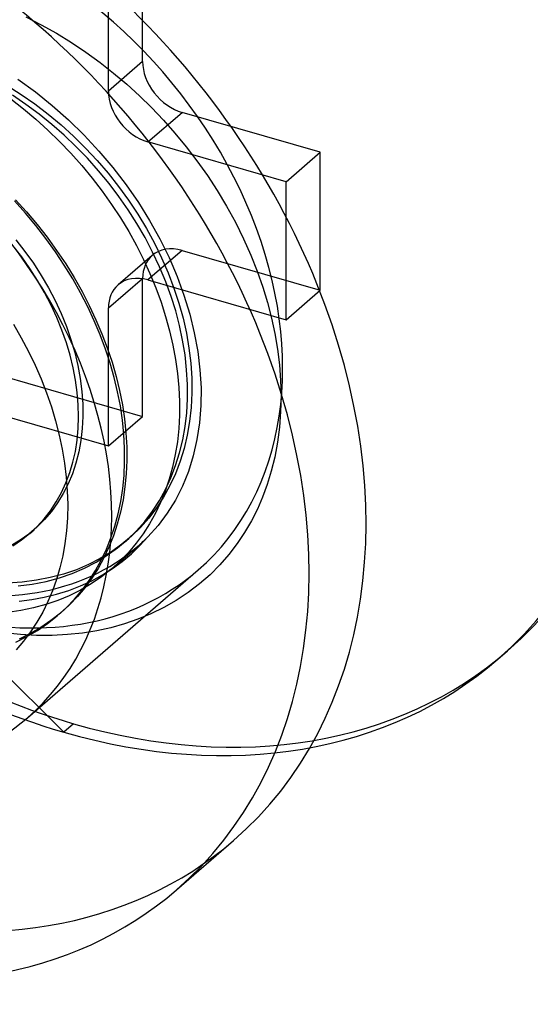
# Model space of a CAD drawing. Header units: millimetres. Extents: x -24 to 80, y -43 to 164.
# Tile 82 of 223: x 74.5 to 76.74, y 23.17 to 27.5. Entities that reach past the tile are written whole.
import ezdxf

# ---------------------------------------------------------------- set-up
doc = ezdxf.new("R2010")
doc.units = ezdxf.units.MM
doc.layers.add('MAIN-2', color=7, linetype='Continuous')

msp = doc.modelspace()

# ---------------------------------------------------------------- linework, layer by layer
at = {"layer": 'MAIN-2'}
for p, q in [((75.0349, 27.313), (75.0349, 27.9192)), ((74.8849, 27.1831), (74.8849, 27.7893)), ((74.5218, 27.5095), (74.5896, 27.4748)), ((74.5896, 27.4748), (74.6566, 27.437)), ((74.6566, 27.437), (74.7223, 27.3966)), ((74.7223, 27.3966), (74.7861, 27.3537)), ((74.7861, 27.3537), (74.848, 27.3087)), ((74.848, 27.3087), (74.9077, 27.2618)), ((75.0349, 27.313), (74.8849, 27.1831)), ((74.9077, 27.2618), (74.9652, 27.2131)), ((74.4407, 27.2078), (74.502, 27.1687)), ((74.487, 27.2356), (74.5641, 27.1794)), ((74.9652, 27.2131), (75.0206, 27.1628)), ((74.5229, 27.1245), (74.4639, 27.1647)), ((74.502, 27.1687), (74.5619, 27.1268)), ((74.5641, 27.1794), (74.6385, 27.1195)), ((75.0206, 27.1628), (75.0742, 27.1104)), ((74.4568, 27.1493), (74.5126, 27.1055)), ((74.5805, 27.0819), (74.5229, 27.1245)), ((74.5619, 27.1268), (74.6202, 27.0822)), ((74.6385, 27.1195), (74.7098, 27.0562)), ((74.5126, 27.1055), (74.5667, 27.0598)), ((74.6361, 27.037), (74.5805, 27.0819)), ((74.6202, 27.0822), (74.6768, 27.0349)), ((75.0581, 26.9599), (75.2081, 27.0898)), ((75.0742, 27.1104), (75.1263, 27.0557)), ((75.8143, 26.9148), (75.2081, 27.0898)), ((74.5667, 27.0598), (74.6193, 27.0121)), ((74.6899, 26.9898), (74.6361, 27.037)), ((74.6768, 27.0349), (74.7316, 26.9851)), ((74.7098, 27.0562), (74.778, 26.9895)), ((75.1263, 27.0557), (75.177, 26.9985)), ((74.6193, 27.0121), (74.6704, 26.9622)), ((74.7419, 26.9402), (74.6899, 26.9898)), ((74.778, 26.9895), (74.843, 26.9197)), ((75.177, 26.9985), (75.2262, 26.9389)), ((74.6704, 26.9622), (74.72, 26.9101)), ((74.7316, 26.9851), (74.7844, 26.933)), ((75.6643, 26.7849), (75.0581, 26.9599)), ((74.72, 26.9101), (74.7678, 26.8562)), ((74.7924, 26.888), (74.7419, 26.9402)), ((74.7844, 26.933), (74.8351, 26.8786)), ((74.843, 26.9197), (74.9046, 26.847)), ((75.2262, 26.9389), (75.2736, 26.877)), ((75.6643, 26.7849), (75.8143, 26.9148)), ((75.8143, 26.3086), (75.8143, 26.9148)), ((74.841, 26.8334), (74.7924, 26.888)), ((74.8351, 26.8786), (74.8835, 26.8222)), ((75.2736, 26.877), (75.3191, 26.8128)), ((74.7678, 26.8562), (74.8137, 26.8005)), ((74.8875, 26.777), (74.841, 26.8334)), ((74.8835, 26.8222), (74.9296, 26.7639)), ((74.9046, 26.847), (74.9624, 26.7717)), ((74.8137, 26.8005), (74.8574, 26.7435)), ((74.9312, 26.7195), (74.8875, 26.777)), ((75.3191, 26.8128), (75.3625, 26.7464)), ((75.6643, 26.1787), (75.6643, 26.7849)), ((74.8574, 26.7435), (74.8986, 26.6853)), ((74.9296, 26.7639), (74.973, 26.7038)), ((74.9624, 26.7717), (75.0162, 26.694)), ((75.3625, 26.7464), (75.4035, 26.6778)), ((74.5203, 26.6476), (74.4724, 26.7009)), ((74.4774, 26.7054), (74.5253, 26.6524)), ((74.972, 26.661), (74.9312, 26.7195)), ((74.973, 26.7038), (75.0137, 26.6422)), ((75.0162, 26.694), (75.0657, 26.6145)), ((74.5663, 26.5925), (74.5203, 26.6476)), ((74.5253, 26.6524), (74.5714, 26.5977)), ((74.8986, 26.6853), (74.9375, 26.626)), ((75.01, 26.6013), (74.972, 26.661)), ((75.4035, 26.6778), (75.4419, 26.6071)), ((74.9375, 26.626), (74.9738, 26.5659)), ((75.0455, 26.5397), (75.01, 26.6013)), ((75.0137, 26.6422), (75.0516, 26.5793)), ((75.0657, 26.6145), (75.1107, 26.5336)), ((75.4419, 26.6071), (75.4775, 26.5349)), ((74.6102, 26.5358), (74.5663, 26.5925)), ((74.5714, 26.5977), (74.6155, 26.5412)), ((74.9738, 26.5659), (75.0075, 26.505)), ((75.0516, 26.5793), (75.0864, 26.5152)), ((74.4785, 26.5302), (74.5182, 26.4792)), ((74.6519, 26.4777), (74.6102, 26.5358)), ((74.6155, 26.5412), (74.6575, 26.4832)), ((75.0786, 26.476), (75.0455, 26.5397)), ((75.0864, 26.5152), (75.1182, 26.4501)), ((75.1107, 26.5336), (75.1509, 26.4517)), ((75.4775, 26.5349), (75.5097, 26.4627)), ((74.5043, 26.4557), (74.466, 26.5056)), ((74.5182, 26.4792), (74.5553, 26.4268)), ((74.6912, 26.4185), (74.6519, 26.4777)), ((74.6575, 26.4832), (74.6973, 26.424)), ((75.0075, 26.505), (75.0386, 26.4435)), ((75.2081, 26.4836), (75.0581, 26.3537)), ((75.1091, 26.411), (75.0786, 26.476)), ((75.2081, 26.4836), (75.8143, 26.3086)), ((74.5402, 26.4044), (74.5043, 26.4557)), ((74.5553, 26.4268), (74.5898, 26.3731)), ((75.0772, 26.4616), (74.9272, 26.3317)), ((75.0386, 26.4435), (75.0671, 26.3814)), ((75.1182, 26.4501), (75.1467, 26.3843)), ((75.1509, 26.4517), (75.1862, 26.3692)), ((75.5097, 26.4627), (75.538, 26.3915)), ((74.5737, 26.3517), (74.5402, 26.4044)), ((74.7281, 26.3584), (74.6912, 26.4185)), ((74.6973, 26.424), (74.7345, 26.3637)), ((75.1364, 26.3457), (75.1091, 26.411)), ((75.1467, 26.3843), (75.172, 26.318)), ((75.538, 26.3915), (75.5623, 26.3223)), ((74.6048, 26.2978), (74.5737, 26.3517)), ((74.5898, 26.3731), (74.6216, 26.3184)), ((74.7623, 26.2975), (74.7281, 26.3584)), ((74.7345, 26.3637), (74.7691, 26.3026)), ((74.8849, 26.2305), (75.0349, 26.3604)), ((75.0349, 25.7542), (75.0349, 26.3604)), ((75.0581, 26.3537), (75.6643, 26.1787)), ((75.0671, 26.3814), (75.0928, 26.319)), ((75.1602, 26.2812), (75.1364, 26.3457)), ((75.1862, 26.3692), (75.2165, 26.2865)), ((74.6331, 26.2431), (74.6048, 26.2978)), ((74.6216, 26.3184), (74.6507, 26.2626)), ((74.7938, 26.2361), (74.7623, 26.2975)), ((74.7691, 26.3026), (74.801, 26.2409)), ((75.0928, 26.319), (75.1158, 26.2563)), ((75.172, 26.318), (75.1939, 26.2516)), ((75.5623, 26.3223), (75.583, 26.2542)), ((75.6643, 26.1787), (75.8143, 26.3086)), ((74.6507, 26.2626), (74.6769, 26.2062)), ((75.1158, 26.2563), (75.136, 26.1934)), ((75.1803, 26.2174), (75.1602, 26.2812)), ((75.2165, 26.2865), (75.2418, 26.2038)), ((75.583, 26.2542), (75.6003, 26.1864)), ((74.6586, 26.188), (74.6331, 26.2431)), ((74.8226, 26.1743), (74.7938, 26.2361)), ((74.801, 26.2409), (74.8302, 26.179)), ((74.8849, 25.6243), (74.8849, 26.2305)), ((75.197, 26.1537), (75.1803, 26.2174)), ((75.1939, 26.2516), (75.2122, 26.1854)), ((74.681, 26.1329), (74.6586, 26.188)), ((74.6769, 26.2062), (74.7002, 26.1491)), ((74.8486, 26.1123), (74.8226, 26.1743)), ((74.8302, 26.179), (74.8565, 26.1169)), ((75.136, 26.1934), (75.1534, 26.1303)), ((75.2122, 26.1854), (75.2271, 26.1193)), ((75.2418, 26.2038), (75.2619, 26.1214)), ((75.6003, 26.1864), (75.6149, 26.1181)), ((74.4679, 26.1588), (74.502, 26.0996)), ((74.7005, 26.0778), (74.681, 26.1329)), ((74.7002, 26.1491), (74.7203, 26.0918)), ((75.1534, 26.1303), (75.1679, 26.0673)), ((75.2106, 26.0892), (75.197, 26.1537)), ((74.502, 26.0996), (74.5337, 26.0398)), ((74.7203, 26.0918), (74.7373, 26.0344)), ((74.8719, 26.0501), (74.8486, 26.1123)), ((74.8565, 26.1169), (74.88, 26.0547)), ((75.221, 26.0239), (75.2106, 26.0892)), ((75.2271, 26.1193), (75.2384, 26.0533)), ((75.2619, 26.1214), (75.2769, 26.0395)), ((75.6149, 26.1181), (75.6265, 26.0494)), ((74.5337, 26.0398), (74.5628, 25.9794)), ((74.7169, 26.0228), (74.7005, 26.0778)), ((74.8924, 25.9877), (74.8719, 26.0501)), ((74.88, 26.0547), (74.9007, 25.9925)), ((75.1679, 26.0673), (75.1796, 26.0045)), ((75.2384, 26.0533), (75.2463, 25.9874)), ((75.2769, 26.0395), (75.2867, 25.9587)), ((75.6265, 26.0494), (75.6351, 25.9805)), ((74.7303, 25.9681), (74.7169, 26.0228)), ((74.7373, 26.0344), (74.751, 25.9771)), ((75.1796, 26.0045), (75.1883, 25.9421)), ((75.2281, 25.9586), (75.221, 26.0239)), ((74.5628, 25.9794), (74.5894, 25.9186)), ((74.7408, 25.9137), (74.7303, 25.9681)), ((74.751, 25.9771), (74.7614, 25.9202)), ((74.9102, 25.9252), (74.8924, 25.9877)), ((74.9007, 25.9925), (74.9186, 25.9301)), ((75.2319, 25.8942), (75.2281, 25.9586)), ((75.2463, 25.9874), (75.2505, 25.9219)), ((75.2867, 25.9587), (75.2913, 25.8793)), ((75.6351, 25.9805), (75.6404, 25.9118)), ((74.4287, 25.9292), (75.0349, 25.7542)), ((74.5894, 25.9186), (74.6133, 25.8574)), ((74.7482, 25.8595), (74.7408, 25.9137)), ((74.7614, 25.9202), (74.7685, 25.8639)), ((74.9251, 25.8626), (74.9102, 25.9252)), ((74.9186, 25.9301), (74.9338, 25.8676)), ((75.1883, 25.9421), (75.1941, 25.8805)), ((75.2505, 25.9219), (75.2511, 25.8572)), ((75.6404, 25.9118), (75.6423, 25.8433)), ((74.9338, 25.8676), (74.946, 25.8052)), ((75.1941, 25.8805), (75.1968, 25.8196)), ((75.232, 25.8315), (75.2319, 25.8942)), ((75.2913, 25.8793), (75.2906, 25.8016)), ((74.6133, 25.8574), (74.6346, 25.7959)), ((74.7526, 25.8057), (74.7482, 25.8595)), ((74.7685, 25.8639), (74.7724, 25.8085)), ((74.9372, 25.8001), (74.9251, 25.8626)), ((75.2286, 25.7704), (75.232, 25.8315)), ((75.2511, 25.8572), (75.2481, 25.7939)), ((75.6423, 25.8433), (75.6407, 25.7753)), ((74.2787, 25.7993), (74.8849, 25.6243)), ((74.6346, 25.7959), (74.6532, 25.7342)), ((74.754, 25.7525), (74.7526, 25.8057)), ((74.7724, 25.8085), (74.7729, 25.7541)), ((74.9464, 25.7378), (74.9372, 25.8001)), ((74.946, 25.8052), (74.9554, 25.743)), ((75.1968, 25.8196), (75.1966, 25.7596)), ((75.2481, 25.7939), (75.2414, 25.7321)), ((75.2906, 25.8016), (75.2847, 25.7258)), ((74.7523, 25.7004), (74.754, 25.7525)), ((74.7729, 25.7541), (74.7702, 25.7008)), ((74.8849, 25.6243), (75.0349, 25.7542)), ((74.9527, 25.6758), (74.9464, 25.7378)), ((74.9554, 25.743), (74.9618, 25.6813)), ((75.1966, 25.7596), (75.1935, 25.7007)), ((75.2217, 25.7105), (75.2286, 25.7704)), ((75.6407, 25.7753), (75.6355, 25.7076)), ((74.6532, 25.7342), (74.6691, 25.6723)), ((74.7475, 25.6497), (74.7523, 25.7004)), ((74.7702, 25.7008), (74.7641, 25.6488)), ((75.1935, 25.7007), (75.1874, 25.6429)), ((75.2112, 25.6516), (75.2217, 25.7105)), ((75.2414, 25.7321), (75.2311, 25.6719)), ((75.2847, 25.7258), (75.2736, 25.6522)), ((75.6355, 25.7076), (75.6267, 25.6407)), ((74.6691, 25.6723), (74.6822, 25.6103)), ((74.7398, 25.6007), (74.7475, 25.6497)), ((74.7641, 25.6488), (74.7548, 25.5983)), ((74.9559, 25.6144), (74.9527, 25.6758)), ((74.9618, 25.6813), (74.9652, 25.6203)), ((75.1972, 25.594), (75.2112, 25.6516)), ((75.2311, 25.6719), (75.2173, 25.6135)), ((75.2736, 25.6522), (75.2574, 25.5811)), ((74.6822, 25.6103), (74.6925, 25.5486)), ((74.9561, 25.554), (74.9559, 25.6144)), ((74.9652, 25.6203), (74.9656, 25.5602)), ((75.1874, 25.6429), (75.1784, 25.5864)), ((75.2173, 25.6135), (75.1999, 25.557)), ((75.6267, 25.6407), (75.6146, 25.5756)), ((74.729, 25.5532), (74.7398, 25.6007)), ((74.7548, 25.5983), (74.7423, 25.5494)), ((75.1784, 25.5864), (75.1665, 25.5314)), ((75.1799, 25.5381), (75.1972, 25.594)), ((75.2574, 25.5811), (75.2361, 25.5128)), ((75.6146, 25.5756), (75.5996, 25.5133)), ((74.6925, 25.5486), (74.6999, 25.4873)), ((74.7151, 25.5071), (74.729, 25.5532)), ((74.7423, 25.5494), (74.7267, 25.5025)), ((74.9534, 25.4947), (74.9561, 25.554)), ((74.9656, 25.5602), (74.963, 25.5015)), ((75.1665, 25.5314), (75.1518, 25.478)), ((75.1593, 25.4844), (75.1799, 25.5381)), ((75.1999, 25.557), (75.179, 25.5025)), ((74.6982, 25.4624), (74.7151, 25.5071)), ((74.6999, 25.4873), (74.7045, 25.4266)), ((74.7267, 25.5025), (74.7081, 25.4576)), ((74.9476, 25.4369), (74.9534, 25.4947)), ((74.963, 25.5015), (74.9575, 25.4441)), ((75.1518, 25.478), (75.1343, 25.4264)), ((75.1355, 25.4332), (75.1593, 25.4844)), ((75.179, 25.5025), (75.1546, 25.45)), ((75.2361, 25.5128), (75.2098, 25.4478)), ((75.5996, 25.5133), (75.582, 25.455)), ((74.6783, 25.4193), (74.6982, 25.4624)), ((74.7081, 25.4576), (74.6864, 25.4149)), ((74.939, 25.3805), (74.9476, 25.4369)), ((74.9575, 25.4441), (74.9491, 25.3882)), ((75.1085, 25.3842), (75.1355, 25.4332)), ((75.1546, 25.45), (75.1268, 25.3998)), ((75.2098, 25.4478), (75.1788, 25.3863)), ((75.582, 25.455), (75.5618, 25.4)), ((74.6557, 25.3784), (74.6783, 25.4193)), ((74.6864, 25.4149), (74.6618, 25.3744)), ((74.7045, 25.4266), (74.7062, 25.3668)), ((75.1268, 25.3998), (75.0958, 25.3522)), ((75.1343, 25.4264), (75.1141, 25.3765)), ((75.5618, 25.4), (75.5387, 25.3473)), ((74.6304, 25.3399), (74.6557, 25.3784)), ((74.6618, 25.3744), (74.6343, 25.3363)), ((74.7062, 25.3668), (74.705, 25.3082)), ((74.9275, 25.3257), (74.939, 25.3805)), ((74.9491, 25.3882), (74.9378, 25.3338)), ((75.0958, 25.3522), (75.0618, 25.3076)), ((75.0781, 25.3376), (75.1085, 25.3842)), ((75.1141, 25.3765), (75.0912, 25.3285)), ((75.1788, 25.3863), (75.143, 25.3285)), ((75.5387, 25.3473), (75.5124, 25.2957)), ((74.5721, 25.2707), (74.6026, 25.3041)), ((74.6026, 25.3041), (74.6304, 25.3399)), ((74.6343, 25.3363), (74.6039, 25.3007)), ((74.705, 25.3082), (74.7009, 25.251)), ((74.9131, 25.2725), (74.9275, 25.3257)), ((74.9378, 25.3338), (74.9236, 25.2809)), ((75.0618, 25.3076), (75.0251, 25.2662)), ((75.0443, 25.2932), (75.0781, 25.3376)), ((75.0912, 25.3285), (75.0655, 25.2824)), ((75.143, 25.3285), (75.1027, 25.2749)), ((74.5708, 25.2677), (74.5352, 25.2375)), ((74.539, 25.2398), (74.5721, 25.2707)), ((74.6039, 25.3007), (74.5708, 25.2677)), ((74.896, 25.221), (74.9131, 25.2725)), ((74.9236, 25.2809), (74.9067, 25.2295)), ((75.0251, 25.2662), (74.9856, 25.2278)), ((75.0074, 25.2513), (75.0443, 25.2932)), ((75.0655, 25.2824), (75.0373, 25.2384)), ((75.1027, 25.2749), (75.0581, 25.2254)), ((75.5124, 25.2957), (75.4828, 25.2449)), ((74.5352, 25.2375), (74.4971, 25.2102)), ((74.5034, 25.2115), (74.539, 25.2398)), ((74.5393, 25.2401), (74.5584, 25.2566)), ((74.7009, 25.251), (74.6941, 25.1952)), ((74.8761, 25.1712), (74.896, 25.221)), ((74.9067, 25.2295), (74.887, 25.18)), ((74.9856, 25.2278), (74.9432, 25.1924)), ((74.9552, 25.2014), (74.9743, 25.2179)), ((74.9675, 25.2123), (75.0074, 25.2513)), ((75.0373, 25.2384), (75.0064, 25.1966)), ((75.0232, 25.187), (75.0581, 25.2254)), ((75.4828, 25.2449), (75.4498, 25.1954)), ((74.4971, 25.2102), (74.4566, 25.186)), ((74.4658, 25.186), (74.5034, 25.2115)), ((74.6941, 25.1952), (74.6845, 25.141)), ((74.887, 25.18), (74.8646, 25.1323)), ((74.8798, 25.1439), (74.9249, 25.1764)), ((74.9432, 25.1924), (74.8978, 25.1598)), ((74.9036, 25.0887), (75.0138, 25.1841)), ((74.9249, 25.1764), (74.9675, 25.2123)), ((75.0064, 25.1966), (74.9731, 25.1569)), ((74.9857, 25.151), (75.0232, 25.187)), ((75.4498, 25.1954), (75.4135, 25.1475)), ((74.6845, 25.141), (74.6722, 25.0884)), ((74.8493, 25.1301), (74.7981, 25.1037)), ((74.8308, 25.1139), (74.8798, 25.1439)), ((74.8646, 25.1323), (74.8395, 25.0866)), ((74.8978, 25.1598), (74.8493, 25.1301)), ((74.8535, 25.1233), (74.8761, 25.1712)), ((74.9731, 25.1569), (74.9373, 25.1196)), ((74.9457, 25.1174), (74.9857, 25.151)), ((75.4135, 25.1475), (75.3738, 25.1019)), ((74.6722, 25.0884), (74.6573, 25.0374)), ((74.7256, 25.0644), (74.7794, 25.0873)), ((74.7981, 25.1037), (74.7443, 25.0807)), ((74.7794, 25.0873), (74.8308, 25.1139)), ((74.8395, 25.0866), (74.8118, 25.0431)), ((74.8282, 25.0773), (74.8535, 25.1233)), ((74.8585, 25.058), (74.9033, 25.0864)), ((74.9373, 25.1196), (74.8971, 25.0831)), ((74.9033, 25.0864), (74.9457, 25.1174)), ((75.3738, 25.1019), (75.3308, 25.0587)), ((74.5291, 24.4303), (75.2791, 25.0798)), ((74.6295, 25.0459), (74.5689, 25.0341)), ((74.611, 25.0295), (74.6695, 25.0451)), ((74.688, 25.0614), (74.6295, 25.0459)), ((74.6695, 25.0451), (74.7256, 25.0644)), ((74.7443, 25.0807), (74.688, 25.0614)), ((74.8118, 25.0431), (74.7816, 25.0018)), ((74.8002, 25.0334), (74.8282, 25.0773)), ((74.8544, 25.0495), (74.8092, 25.0188)), ((74.8114, 25.0324), (74.8585, 25.058)), ((74.8971, 25.0831), (74.8544, 25.0495)), ((75.3308, 25.0587), (75.2845, 25.018)), ((74.5064, 25.0262), (74.4423, 25.0221)), ((74.4881, 25.0098), (74.5505, 25.0177)), ((74.5689, 25.0341), (74.5064, 25.0262)), ((74.5505, 25.0177), (74.611, 25.0295)), ((74.6573, 25.0374), (74.6397, 24.9881)), ((74.7104, 24.9901), (74.7619, 25.0097)), ((74.7816, 25.0018), (74.7489, 24.9627)), ((74.7619, 25.0097), (74.8114, 25.0324)), ((74.8092, 25.0188), (74.762, 24.9911)), ((74.7696, 24.9916), (74.8002, 25.0334)), ((75.2845, 25.018), (75.2349, 24.9802)), ((74.5486, 24.9501), (74.6034, 24.9602)), ((74.6034, 24.9602), (74.6574, 24.9735)), ((74.6397, 24.9881), (74.6195, 24.9404)), ((74.6574, 24.9735), (74.7104, 24.9901)), ((74.713, 24.9667), (74.6625, 24.9455)), ((74.762, 24.9911), (74.713, 24.9667)), ((74.7489, 24.9627), (74.7138, 24.9261)), ((74.7363, 24.952), (74.7696, 24.9916)), ((75.2349, 24.9802), (75.1824, 24.9454)), ((74.4927, 24.9432), (74.5486, 24.9501)), ((74.5563, 24.913), (74.5005, 24.9015)), ((74.6102, 24.9277), (74.5563, 24.913)), ((74.6195, 24.9404), (74.5967, 24.8943)), ((74.6625, 24.9455), (74.6102, 24.9277)), ((74.6606, 24.8783), (74.7006, 24.9148)), ((74.7138, 24.9261), (74.6743, 24.8902)), ((74.7006, 24.9148), (74.7363, 24.952)), ((75.1278, 24.9141), (75.0717, 24.8865)), ((75.1824, 24.9454), (75.1278, 24.9141)), ((74.5005, 24.9015), (74.443, 24.8931)), ((74.5967, 24.8943), (74.5713, 24.85)), ((74.6181, 24.8448), (74.6606, 24.8783)), ((74.6743, 24.8902), (74.6323, 24.8571)), ((74.6672, 24.884), (74.6807, 24.8957)), ((75.0717, 24.8865), (75.0144, 24.8628)), ((74.6892, 24.3672), (74.2043, 24.848)), ((74.5879, 24.827), (74.5414, 24.8)), ((74.5713, 24.85), (74.5433, 24.8076)), ((74.5733, 24.8144), (74.6181, 24.8448)), ((74.6323, 24.8571), (74.5879, 24.827)), ((74.9557, 24.8426), (74.8956, 24.8259)), ((75.0144, 24.8628), (74.9557, 24.8426)), ((74.4989, 24.7957), (74.4269, 24.8031)), ((74.4778, 24.7631), (74.5264, 24.7871)), ((74.5414, 24.8), (74.4932, 24.7762)), ((74.5694, 24.792), (74.4989, 24.7957)), ((74.5433, 24.8076), (74.5128, 24.7671)), ((74.5264, 24.7871), (74.5733, 24.8144)), ((74.6382, 24.792), (74.5694, 24.792)), ((74.7053, 24.7954), (74.6382, 24.792)), ((74.7705, 24.8023), (74.7053, 24.7954)), ((74.8339, 24.8125), (74.7705, 24.8023)), ((74.8956, 24.8259), (74.8339, 24.8125)), ((74.5128, 24.7671), (74.4799, 24.7288)), ((76.5942, 24.6876), (76.6368, 24.7245)), ((74.7318, 24.4041), (74.6892, 24.3672)), ((75.1837, 23.6744), (75.4337, 23.8909))]:
    msp.add_line(p, q, dxfattribs=at)
for centre, major_axis, start_param, end_param in [((74.7318, 26.9242), (-1.905, 2.1998), -3.141514, -0.857072), ((74.6892, 26.8873), (1.905, -2.1998), 0.000079, 2.284521), ((74.7318, 26.9242), (-1.905, 2.1998), 0.000079, 2.284521), ((74.6892, 26.8873), (1.905, -2.1998), -3.141514, -0.857072), ((73.6318, 25.9716), (-1.8019, 2.0807), -3.141514, -0.857072), ((73.3818, 25.7551), (1.8019, -2.0807), 0.000079, 2.284521), ((74.1318, 26.4046), (1.1473, -1.3248), 0.000079, 2.284521), ((75.2081, 27.263), (-0.1309, 0.1512), 0.713724, 2.284521), ((73.3818, 25.7551), (-1.1473, 1.3248), -3.141514, -0.857072), ((75.0581, 27.1331), (0.1309, -0.1512), -2.427868, -0.857072), ((75.2081, 26.3104), (-0.1309, 0.1512), -0.857072, 0.000079), ((75.2081, 26.3104), (-0.1309, 0.1512), 0.000079, 0.713724), ((75.0581, 26.1805), (0.1309, -0.1512), 2.284521, 3.141672), ((75.0581, 26.1805), (0.1309, -0.1512), -3.141514, -2.427868), ((74.0318, 26.318), (-0.982, 1.1339), -3.141593, -3.087712), ((74.0318, 26.318), (-0.982, 1.1339), 2.284521, 3.141593), ((74.1318, 26.4046), (1.1473, -1.3248), -0.857072, 0.000079), ((74.7318, 26.9242), (-1.905, 2.1998), 2.284521, 3.141672), ((74.6892, 26.8873), (1.905, -2.1998), -0.857072, 0.000079), ((73.3818, 25.7551), (-1.1473, 1.3248), 2.284521, 3.141672), ((73.6318, 25.9716), (-1.8019, 2.0807), 2.284521, 3.141672), ((73.3818, 25.7551), (1.8019, -2.0807), -0.857072, 0.000079)]:
    msp.add_ellipse(centre, major_axis=major_axis, ratio=0.75, start_param=start_param, end_param=end_param, dxfattribs=at)

doc.saveas('drawing.dxf')
